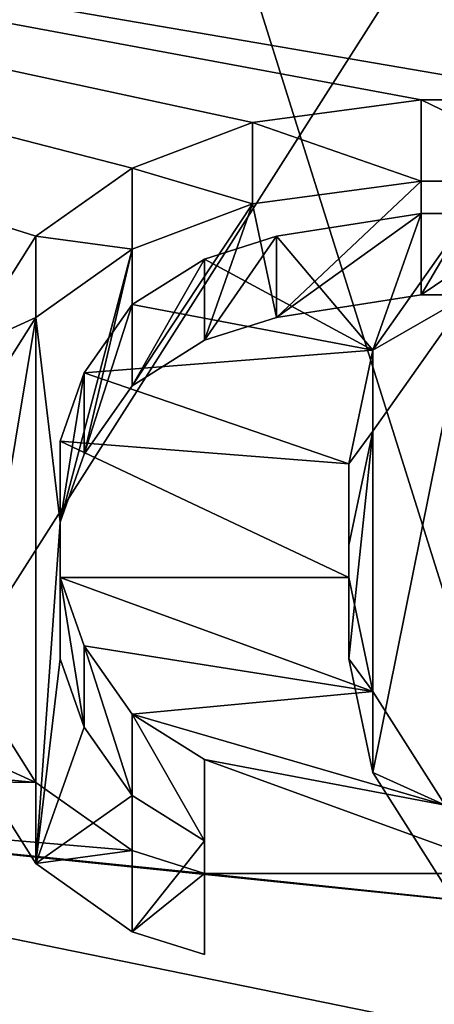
# Model space of a CAD drawing. Header units: millimetres. Extents: x -106 to 241, y -380 to 275.
# Tile 125 of 205: x 10.45 to 11.77, y 23.16 to 26.3. Entities that reach past the tile are written whole.
import ezdxf

# ---------------------------------------------------------------- set-up
doc = ezdxf.new("R2010")
doc.units = ezdxf.units.MM
doc.header["$LTSCALE"] = 65.185185
for name, color, linetype in [('1', 7, 'CONTINUOUS'), ('1098', 7, 'CONTINUOUS'), ('168', 7, 'CONTINUOUS'), ('169', 7, 'CONTINUOUS'), ('170', 7, 'CONTINUOUS'), ('176', 7, 'CONTINUOUS'), ('178', 7, 'CONTINUOUS'), ('180', 7, 'CONTINUOUS'), ('185', 7, 'CONTINUOUS'), ('189', 7, 'CONTINUOUS'), ('461', 7, 'CONTINUOUS'), ('464', 7, 'CONTINUOUS'), ('465', 7, 'CONTINUOUS'), ('469', 7, 'CONTINUOUS'), ('470', 7, 'CONTINUOUS'), ('473', 7, 'CONTINUOUS'), ('475', 7, 'CONTINUOUS'), ('477', 7, 'CONTINUOUS'), ('479', 7, 'CONTINUOUS'), ('481', 7, 'CONTINUOUS'), ('521', 7, 'CONTINUOUS'), ('557', 7, 'CONTINUOUS'), ('728', 7, 'CONTINUOUS'), ('764', 7, 'CONTINUOUS'), ('79', 7, 'CONTINUOUS'), ('84', 7, 'CONTINUOUS'), ('881', 7, 'CONTINUOUS'), ('882', 7, 'CONTINUOUS'), ('883', 7, 'CONTINUOUS'), ('884', 7, 'CONTINUOUS'), ('885', 7, 'CONTINUOUS'), ('886', 7, 'CONTINUOUS'), ('887', 7, 'CONTINUOUS'), ('888', 7, 'CONTINUOUS'), ('889', 7, 'CONTINUOUS'), ('890', 7, 'CONTINUOUS'), ('891', 7, 'CONTINUOUS'), ('892', 7, 'CONTINUOUS'), ('893', 7, 'CONTINUOUS'), ('894', 7, 'CONTINUOUS'), ('895', 7, 'CONTINUOUS'), ('896', 7, 'CONTINUOUS'), ('897', 7, 'CONTINUOUS'), ('898', 7, 'CONTINUOUS'), ('899', 7, 'CONTINUOUS'), ('903', 7, 'CONTINUOUS'), ('904', 7, 'CONTINUOUS'), ('905', 7, 'CONTINUOUS'), ('906', 7, 'CONTINUOUS'), ('907', 7, 'CONTINUOUS')]:
    doc.layers.add(name, color=color, linetype=linetype)

msp = doc.modelspace()

# ---------------------------------------------------------------- linework, layer by layer
at = {"layer": '1', "linetype": 'CONTINUOUS'}
for points in [[(-77.0064, 40), (77.0064, 40), (-2.5451, 1.1668), (-77.0064, 40)], [(-2.5451, 1.1668), (77.0064, 40), (0, 1), (-2.5451, 1.1668)], [(0, 1), (77.0064, 40), (2.5451, 1.1668), (0, 1)], [(2.5451, 1.1668), (77.0064, 40), (78.8336, 11.2096), (2.5451, 1.1668)]]:
    msp.add_3dface(points, dxfattribs=at)
at = {"layer": '1098', "linetype": 'CONTINUOUS'}
for points in [[(11.2715, 25.3537, 82.0584), (11.1949, 25.7163, 81.9612), (11.7316, 25.7888, 81.9418), (11.2715, 25.3537, 82.0584)], [(11.7316, 25.4262, 82.0389), (11.2715, 25.3537, 82.0584), (11.7316, 25.7888, 81.9418), (11.7316, 25.4262, 82.0389)], [(11.885, 25.4262, 82.0389), (11.7316, 25.4262, 82.0389), (12.2684, 25.7888, 81.9418), (11.885, 25.4262, 82.0389)], [(11.7316, 25.4262, 82.0389), (11.7316, 25.7888, 81.9418), (12.2684, 25.7888, 81.9418), (11.7316, 25.4262, 82.0389)], [(11.0415, 25.2811, 82.0778), (10.8114, 25.1361, 82.1167), (11.1949, 25.7163, 81.9612), (11.0415, 25.2811, 82.0778)], [(10.8114, 25.1361, 82.1167), (10.8114, 25.5712, 82.0001), (11.1949, 25.7163, 81.9612), (10.8114, 25.1361, 82.1167)], [(11.2715, 25.3537, 82.0584), (11.0415, 25.2811, 82.0778), (11.1949, 25.7163, 81.9612), (11.2715, 25.3537, 82.0584)], [(10.5814, 24.7009, 82.2333), (10.5047, 25.3537, 82.0584), (10.8114, 25.5712, 82.0001), (10.5814, 24.7009, 82.2333)], [(10.6581, 24.9185, 82.175), (10.5814, 24.7009, 82.2333), (10.8114, 25.5712, 82.0001), (10.6581, 24.9185, 82.175)], [(10.8114, 25.1361, 82.1167), (10.6581, 24.9185, 82.175), (10.8114, 25.5712, 82.0001), (10.8114, 25.1361, 82.1167)], [(11.8083, 23.5405, 82.5442), (11.5783, 23.9032, 82.447), (11.885, 25.4262, 82.0389), (11.8083, 23.5405, 82.5442)], [(11.5783, 23.9032, 82.447), (11.5783, 24.991, 82.1555), (11.885, 25.4262, 82.0389), (11.5783, 23.9032, 82.447)], [(10.5047, 23.6131, 82.5248), (10.2747, 23.9757, 82.4276), (10.5047, 25.3537, 82.0584), (10.5047, 23.6131, 82.5248)], [(10.2747, 23.9757, 82.4276), (10.2747, 24.991, 82.1555), (10.5047, 25.3537, 82.0584), (10.2747, 23.9757, 82.4276)], [(10.5814, 24.7009, 82.2333), (10.5047, 23.6131, 82.5248), (10.5047, 25.3537, 82.0584), (10.5814, 24.7009, 82.2333)], [(11.5783, 23.9032, 82.447), (11.5016, 24.2658, 82.3499), (11.5783, 24.991, 82.1555), (11.5783, 23.9032, 82.447)], [(11.5016, 24.2658, 82.3499), (11.5016, 24.6284, 82.2527), (11.5783, 24.991, 82.1555), (11.5016, 24.2658, 82.3499)], [(10.5814, 24.7009, 82.2333), (10.5814, 24.2658, 82.3499), (10.5047, 23.6131, 82.5248), (10.5814, 24.7009, 82.2333)], [(10.5814, 24.2658, 82.3499), (10.6581, 24.0482, 82.4082), (10.5047, 23.6131, 82.5248), (10.5814, 24.2658, 82.3499)], [(10.6581, 24.0482, 82.4082), (10.8114, 23.8306, 82.4665), (10.5047, 23.6131, 82.5248), (10.6581, 24.0482, 82.4082)], [(10.8114, 23.8306, 82.4665), (10.8114, 23.3955, 82.583), (10.5047, 23.6131, 82.5248), (10.8114, 23.8306, 82.4665)], [(10.8114, 23.8306, 82.4665), (11.0415, 23.6856, 82.5053), (10.8114, 23.3955, 82.583), (10.8114, 23.8306, 82.4665)], [(11.0415, 23.6856, 82.5053), (11.0415, 23.323, 82.6025), (10.8114, 23.3955, 82.583), (11.0415, 23.6856, 82.5053)]]:
    msp.add_3dface(points, dxfattribs=at)
at = {"layer": '168', "linetype": 'CONTINUOUS'}
for points in [[(17.9769, 24.8664, 58.4989), (9.993, 36.0684, 58.6808), (11.4096, 34.0972, 58.1728), (17.9769, 24.8664, 58.4989)], [(17.4803, 23.5825, 58.0061), (17.9769, 24.8664, 58.4989), (11.4096, 34.0972, 58.1728), (17.4803, 23.5825, 58.0061)]]:
    msp.add_3dface(points, dxfattribs=at)
at = {"layer": '169', "linetype": 'CONTINUOUS'}
for points in [[(9.993, 36.0684, 58.6808), (17.9769, 24.8664, 58.4989), (10.9335, 35.5472, 58.85), (9.993, 36.0684, 58.6808)], [(17.981, 24.8494, 58.8647), (10.0225, 36.0494, 59.0463), (10.9335, 35.5472, 58.85), (17.981, 24.8494, 58.8647)], [(17.9769, 24.8664, 58.4989), (18.1936, 24.3667, 58.675), (10.9335, 35.5472, 58.85), (17.9769, 24.8664, 58.4989)], [(18.1936, 24.3667, 58.675), (17.981, 24.8494, 58.8647), (10.9335, 35.5472, 58.85), (18.1936, 24.3667, 58.675)]]:
    msp.add_3dface(points, dxfattribs=at)
at = {"layer": '170', "linetype": 'CONTINUOUS'}
msp.add_3dface([(13.4503, 32.0824, 59.4553), (10.0225, 36.0494, 59.0463), (17.981, 24.8494, 58.8647), (13.4503, 32.0824, 59.4553)], dxfattribs=at)
at = {"layer": '176', "linetype": 'CONTINUOUS'}
for points in [[(10.4778, 35.868, 51.3571), (14.839, 31.5472, 51.0948), (18.1337, 24.6389, 51.1786), (10.4778, 35.868, 51.3571)], [(10.4778, 35.868, 51.3571), (18.1337, 24.6389, 51.1786), (14.839, 31.5472, 51.4608), (10.4778, 35.868, 51.3571)]]:
    msp.add_3dface(points, dxfattribs=at)
at = {"layer": '178', "linetype": 'CONTINUOUS'}
for points in [[(15.6, 20.5, 65.5), (11.0309, 31.5309, 65.5), (15.6, 20.5, 63.5536), (15.6, 20.5, 65.5)], [(15.6, 20.5, 63.5536), (11.0309, 31.5309, 65.5), (11.0309, 31.5309, 63.5536), (15.6, 20.5, 63.5536)]]:
    msp.add_3dface(points, dxfattribs=at)
at = {"layer": '180', "linetype": 'CONTINUOUS'}
msp.add_3dface([(11.6029, 35.2639, 62.5), (16.6554, 29.6431, 62.5), (18.539, 23.4843, 62.5), (11.6029, 35.2639, 62.5)], dxfattribs=at)
at = {"layer": '185', "linetype": 'CONTINUOUS'}
for points in [[(11.9536, 32.4466, 62.5), (16.9, 20.5, 62.5), (11.5241, 32.0174, 62.5), (11.9536, 32.4466, 62.5)], [(16.9, 20.5, 62.5), (16.2928, 20.5, 62.5), (11.5241, 32.0174, 62.5), (16.9, 20.5, 62.5)]]:
    msp.add_3dface(points, dxfattribs=at)
at = {"layer": '189', "linetype": 'CONTINUOUS'}
msp.add_3dface([(11.6029, 35.2639, 62.5), (18.539, 23.4843, 62.5), (15.7961, 30.2799, 62.6812), (11.6029, 35.2639, 62.5)], dxfattribs=at)
at = {"layer": '461', "linetype": 'CONTINUOUS'}
for points in [[(15.7033, 20.5, 68.2033), (11.2733, 31.7733, 68.4429), (11.1039, 31.6039, 68.2033), (15.7033, 20.5, 68.2033)], [(15.9429, 20.5, 68.4429), (11.2733, 31.7733, 68.4429), (15.7033, 20.5, 68.2033), (15.9429, 20.5, 68.4429)]]:
    msp.add_3dface(points, dxfattribs=at)
at = {"layer": '464', "linetype": 'CONTINUOUS'}
for points in [[(11.3147, 31.8147, 68.5808), (16.0014, 20.5, 68.5808), (11.3595, 31.8593, 72.2), (11.3147, 31.8147, 68.5808)], [(16.0014, 20.5, 68.5808), (16.0646, 20.5, 72.2), (11.3595, 31.8593, 72.2), (16.0014, 20.5, 68.5808)]]:
    msp.add_3dface(points, dxfattribs=at)
at = {"layer": '465', "linetype": 'CONTINUOUS'}
for points in [[(11.2733, 31.7733, 68.4429), (15.9429, 20.5, 68.4429), (11.3147, 31.8147, 68.5808), (11.2733, 31.7733, 68.4429)], [(11.3147, 31.8147, 68.5808), (15.9429, 20.5, 68.4429), (15.9855, 20.5, 68.5061), (11.3147, 31.8147, 68.5808)], [(16.0014, 20.5, 68.5808), (11.3147, 31.8147, 68.5808), (15.9855, 20.5, 68.5061), (16.0014, 20.5, 68.5808)]]:
    msp.add_3dface(points, dxfattribs=at)
at = {"layer": '469', "linetype": 'CONTINUOUS'}
for points in [[(11.0309, 31.5309, 65.5), (15.6, 20.5, 65.5), (11.0625, 31.5625, 68.0654), (11.0309, 31.5309, 65.5)], [(11.0625, 31.5625, 68.0654), (15.6, 20.5, 65.5), (15.6448, 20.5, 68.0654), (11.0625, 31.5625, 68.0654)]]:
    msp.add_3dface(points, dxfattribs=at)
at = {"layer": '470', "linetype": 'CONTINUOUS'}
for points in [[(16.1196, 20.5, 62.6), (11.0498, 31.5498, 63.4536), (11.3983, 31.8983, 62.6), (16.1196, 20.5, 62.6)], [(15.6268, 20.5, 63.4536), (11.0498, 31.5498, 63.4536), (16.1196, 20.5, 62.6), (15.6268, 20.5, 63.4536)]]:
    msp.add_3dface(points, dxfattribs=at)
at = {"layer": '473', "linetype": 'CONTINUOUS'}
for points in [[(11.0309, 31.5309, 63.5536), (11.0498, 31.5498, 63.4536), (15.6268, 20.5, 63.4536), (11.0309, 31.5309, 63.5536)], [(15.6, 20.5, 63.5536), (11.0309, 31.5309, 63.5536), (15.6068, 20.5, 63.5018), (15.6, 20.5, 63.5536)], [(11.0309, 31.5309, 63.5536), (15.6268, 20.5, 63.4536), (15.6068, 20.5, 63.5018), (11.0309, 31.5309, 63.5536)]]:
    msp.add_3dface(points, dxfattribs=at)
at = {"layer": '475', "linetype": 'CONTINUOUS'}
for points in [[(11.1039, 31.6039, 68.2033), (11.0625, 31.5625, 68.0654), (15.6448, 20.5, 68.0654), (11.1039, 31.6039, 68.2033)], [(15.7033, 20.5, 68.2033), (11.1039, 31.6039, 68.2033), (15.6606, 20.5, 68.1401), (15.7033, 20.5, 68.2033)], [(11.1039, 31.6039, 68.2033), (15.6448, 20.5, 68.0654), (15.6606, 20.5, 68.1401), (11.1039, 31.6039, 68.2033)]]:
    msp.add_3dface(points, dxfattribs=at)
at = {"layer": '477', "linetype": 'CONTINUOUS'}
for points in [[(11.5241, 32.0174, 62.5), (16.2928, 20.5, 62.5), (11.3983, 31.8983, 62.6), (11.5241, 32.0174, 62.5)], [(11.3983, 31.8983, 62.6), (16.2928, 20.5, 62.5), (16.1928, 20.5, 62.5268), (11.3983, 31.8983, 62.6)], [(16.1196, 20.5, 62.6), (11.3983, 31.8983, 62.6), (16.1928, 20.5, 62.5268), (16.1196, 20.5, 62.6)]]:
    msp.add_3dface(points, dxfattribs=at)
at = {"layer": '479', "linetype": 'CONTINUOUS'}
msp.add_3dface([(16.3752, 20.5, 72.5), (15.4939, 26.9179, 72.5), (11.5792, 32.0788, 72.5), (16.3752, 20.5, 72.5)], dxfattribs=at)
at = {"layer": '481', "linetype": 'CONTINUOUS'}
for points in [[(11.3595, 31.8593, 72.2), (16.0646, 20.5, 72.2), (11.5792, 32.0788, 72.5), (11.3595, 31.8593, 72.2)], [(16.0646, 20.5, 72.2), (16.3752, 20.5, 72.5), (11.5792, 32.0788, 72.5), (16.0646, 20.5, 72.2)]]:
    msp.add_3dface(points, dxfattribs=at)
at = {"layer": '521', "linetype": 'CONTINUOUS'}
for points in [[(2.2188, 3.6454, 3.5), (63, 11.6468, 3.5), (1.75, 37.5, 3.5), (2.2188, 3.6454, 3.5)], [(1.75, 37.5, 3.5), (63, 11.6468, 3.5), (63, 37.5, 3.5), (1.75, 37.5, 3.5)]]:
    msp.add_3dface(points, dxfattribs=at)
at = {"layer": '557', "linetype": 'CONTINUOUS'}
msp.add_3dface([(17.4803, 23.5825, 58.0061), (11.4096, 34.0972, 58.1728), (16.3987, 27.293, 57.8793), (17.4803, 23.5825, 58.0061)], dxfattribs=at)
at = {"layer": '728', "linetype": 'CONTINUOUS'}
for points in [[(12.2684, 26.6278, 82.7522), (12.2684, 26.0476, 82.9077), (5.406, 27.225, 82.5922), (12.2684, 26.6278, 82.7522)], [(10.5047, 25.6125, 83.0243), (10.2747, 25.2499, 83.1214), (5.406, 27.225, 82.5922), (10.5047, 25.6125, 83.0243)], [(10.8114, 25.8301, 82.966), (10.5047, 25.6125, 83.0243), (5.406, 27.225, 82.5922), (10.8114, 25.8301, 82.966)], [(11.1949, 25.9751, 82.9271), (10.8114, 25.8301, 82.966), (5.406, 27.225, 82.5922), (11.1949, 25.9751, 82.9271)], [(11.7316, 26.0476, 82.9077), (11.1949, 25.9751, 82.9271), (5.406, 27.225, 82.5922), (11.7316, 26.0476, 82.9077)], [(12.2684, 26.0476, 82.9077), (11.7316, 26.0476, 82.9077), (5.406, 27.225, 82.5922), (12.2684, 26.0476, 82.9077)], [(11.7316, 25.685, 83.0049), (11.5783, 25.2499, 83.1214), (11.2715, 25.6125, 83.0243), (11.7316, 25.685, 83.0049)], [(11.885, 25.685, 83.0049), (11.5783, 25.2499, 83.1214), (11.7316, 25.685, 83.0049), (11.885, 25.685, 83.0049)], [(11.2715, 25.6125, 83.0243), (11.5783, 25.2499, 83.1214), (11.0415, 25.54, 83.0437), (11.2715, 25.6125, 83.0243)], [(11.0415, 25.54, 83.0437), (11.5783, 25.2499, 83.1214), (10.8114, 25.3949, 83.0826), (11.0415, 25.54, 83.0437)], [(10.8114, 25.3949, 83.0826), (11.5783, 25.2499, 83.1214), (10.6581, 25.1773, 83.1409), (10.8114, 25.3949, 83.0826)], [(11.5783, 25.2499, 83.1214), (11.5016, 24.8872, 83.2186), (10.6581, 25.1773, 83.1409), (11.5783, 25.2499, 83.1214)], [(10.6581, 25.1773, 83.1409), (11.5016, 24.8872, 83.2186), (10.5814, 24.9598, 83.1992), (10.6581, 25.1773, 83.1409)], [(11.5016, 24.8872, 83.2186), (11.5016, 24.5246, 83.3158), (10.5814, 24.9598, 83.1992), (11.5016, 24.8872, 83.2186)], [(10.5814, 24.9598, 83.1992), (11.5016, 24.5246, 83.3158), (10.5814, 24.5246, 83.3158), (10.5814, 24.9598, 83.1992)], [(11.5016, 24.5246, 83.3158), (11.5783, 24.162, 83.4129), (10.5814, 24.5246, 83.3158), (11.5016, 24.5246, 83.3158)], [(10.5814, 24.5246, 83.3158), (11.5783, 24.162, 83.4129), (10.6581, 24.307, 83.3741), (10.5814, 24.5246, 83.3158)], [(10.6581, 24.307, 83.3741), (11.5783, 24.162, 83.4129), (10.8114, 24.0895, 83.4324), (10.6581, 24.307, 83.3741)], [(10.2747, 24.2345, 83.3935), (10.5047, 23.8719, 83.4907), (7.7745, 24.133, 83.4207), (10.2747, 24.2345, 83.3935)], [(11.5783, 24.162, 83.4129), (11.8083, 23.7994, 83.5101), (10.8114, 24.0895, 83.4324), (11.5783, 24.162, 83.4129)], [(10.5047, 23.8719, 83.4907), (7.8012, 23.9104, 83.4804), (7.7745, 24.133, 83.4207), (10.5047, 23.8719, 83.4907)], [(10.8114, 24.0895, 83.4324), (11.8083, 23.7994, 83.5101), (11.0415, 23.9444, 83.4712), (10.8114, 24.0895, 83.4324)], [(11.8083, 23.7994, 83.5101), (12.0383, 23.5818, 83.5684), (11.0415, 23.9444, 83.4712), (11.8083, 23.7994, 83.5101)], [(11.0415, 23.9444, 83.4712), (12.0383, 23.5818, 83.5684), (11.0415, 23.5818, 83.5684), (11.0415, 23.9444, 83.4712)], [(10.8114, 23.6543, 83.549), (11.0415, 23.5818, 83.5684), (7.8012, 23.9104, 83.4804), (10.8114, 23.6543, 83.549)], [(11.0415, 23.5818, 83.5684), (12.4217, 23.4367, 83.6073), (7.8012, 23.9104, 83.4804), (11.0415, 23.5818, 83.5684)], [(10.5047, 23.8719, 83.4907), (10.8114, 23.6543, 83.549), (7.8012, 23.9104, 83.4804), (10.5047, 23.8719, 83.4907)], [(12.4217, 23.4367, 83.6073), (12.9585, 22.8565, 83.7627), (7.8012, 23.9104, 83.4804), (12.4217, 23.4367, 83.6073)], [(10.428, 20.6808, 84.3457), (11.0415, 19.5929, 84.6372), (7.8012, 23.9104, 83.4804), (10.428, 20.6808, 84.3457)], [(10.7348, 22.7115, 83.8016), (10.428, 22.4214, 83.8793), (7.8012, 23.9104, 83.4804), (10.7348, 22.7115, 83.8016)], [(11.0415, 22.784, 83.7822), (10.7348, 22.7115, 83.8016), (7.8012, 23.9104, 83.4804), (11.0415, 22.784, 83.7822)], [(12.9585, 22.8565, 83.7627), (11.0415, 22.784, 83.7822), (7.8012, 23.9104, 83.4804), (12.9585, 22.8565, 83.7627)], [(10.7348, 19.5204, 84.6567), (10.428, 19.2303, 84.7344), (7.8012, 23.9104, 83.4804), (10.7348, 19.5204, 84.6567)], [(11.0415, 19.5929, 84.6372), (10.7348, 19.5204, 84.6567), (7.8012, 23.9104, 83.4804), (11.0415, 19.5929, 84.6372)], [(11.0415, 23.5818, 83.5684), (12.0383, 23.5818, 83.5684), (12.4217, 23.4367, 83.6073), (11.0415, 23.5818, 83.5684)]]:
    msp.add_3dface(points, dxfattribs=at)
at = {"layer": '764', "linetype": 'CONTINUOUS'}
for points in [[(14.213, 37.4451, 82.5196), (0, 42.6294, 81.5704), (0.002, -63.8706, 110.107), (14.213, 37.4451, 82.5196)], [(14.3118, -0.1509, 92.3786), (14.213, 37.4451, 82.5196), (0.002, -63.8706, 110.107), (14.3118, -0.1509, 92.3786)]]:
    msp.add_3dface(points, dxfattribs=at)
at = {"layer": '79', "linetype": 'CONTINUOUS'}
for points in [[(13, 30.5, 11.5), (17.5, 6.3493, 11.5), (11, 27.0359, 11.5), (13, 30.5, 11.5)], [(11, 27.0359, 11.5), (17.5, 6.3493, 11.5), (7, 27.0359, 11.5), (11, 27.0359, 11.5)], [(7, 27.0359, 11.5), (17.5, 6.3493, 11.5), (10.5696, 17.7317, 11.5), (7, 27.0359, 11.5)], [(7.25, 19.5, 11.5), (7, 27.0359, 11.5), (10.5696, 17.7317, 11.5), (7.25, 19.5, 11.5)]]:
    msp.add_3dface(points, dxfattribs=at)
at = {"layer": '84', "linetype": 'CONTINUOUS'}
for points in [[(17.0299, 34.8675, 15), (10.25, 28.335, 15), (7.25, 19.5, 15), (17.0299, 34.8675, 15)], [(10.7141, 17.5, 15), (17.0299, 34.8675, 15), (7.25, 19.5, 15), (10.7141, 17.5, 15)], [(17.0299, 8.2504, 15), (17.0299, 34.8675, 15), (10.7141, 13.5, 15), (17.0299, 8.2504, 15)], [(10.7141, 13.5, 15), (17.0299, 34.8675, 15), (10.7141, 17.5, 15), (10.7141, 13.5, 15)]]:
    msp.add_3dface(points, dxfattribs=at)
at = {"layer": '881', "linetype": 'CONTINUOUS'}
for points in [[(11.8083, 23.7994, 83.5101), (11.5783, 24.162, 83.4129), (11.5783, 23.9032, 82.447), (11.8083, 23.7994, 83.5101)], [(11.8083, 23.5405, 82.5442), (11.8083, 23.7994, 83.5101), (11.5783, 23.9032, 82.447), (11.8083, 23.5405, 82.5442)]]:
    msp.add_3dface(points, dxfattribs=at)
at = {"layer": '882', "linetype": 'CONTINUOUS'}
for points in [[(11.5783, 24.162, 83.4129), (11.5016, 24.5246, 83.3158), (11.5016, 24.2658, 82.3499), (11.5783, 24.162, 83.4129)], [(11.5783, 23.9032, 82.447), (11.5783, 24.162, 83.4129), (11.5016, 24.2658, 82.3499), (11.5783, 23.9032, 82.447)]]:
    msp.add_3dface(points, dxfattribs=at)
at = {"layer": '883', "linetype": 'CONTINUOUS'}
for points in [[(11.5016, 24.5246, 83.3158), (11.5016, 24.8872, 83.2186), (11.5016, 24.6284, 82.2527), (11.5016, 24.5246, 83.3158)], [(11.5016, 24.2658, 82.3499), (11.5016, 24.5246, 83.3158), (11.5016, 24.6284, 82.2527), (11.5016, 24.2658, 82.3499)]]:
    msp.add_3dface(points, dxfattribs=at)
at = {"layer": '884', "linetype": 'CONTINUOUS'}
for points in [[(11.5016, 24.8872, 83.2186), (11.5783, 25.2499, 83.1214), (11.5783, 24.991, 82.1555), (11.5016, 24.8872, 83.2186)], [(11.5016, 24.6284, 82.2527), (11.5016, 24.8872, 83.2186), (11.5783, 24.991, 82.1555), (11.5016, 24.6284, 82.2527)]]:
    msp.add_3dface(points, dxfattribs=at)
at = {"layer": '885', "linetype": 'CONTINUOUS'}
for points in [[(11.5783, 25.2499, 83.1214), (11.885, 25.685, 83.0049), (11.885, 25.4262, 82.0389), (11.5783, 25.2499, 83.1214)], [(11.5783, 24.991, 82.1555), (11.5783, 25.2499, 83.1214), (11.885, 25.4262, 82.0389), (11.5783, 24.991, 82.1555)]]:
    msp.add_3dface(points, dxfattribs=at)
at = {"layer": '886', "linetype": 'CONTINUOUS'}
for points in [[(11.885, 25.685, 83.0049), (11.7316, 25.685, 83.0049), (11.7316, 25.4262, 82.0389), (11.885, 25.685, 83.0049)], [(11.885, 25.4262, 82.0389), (11.885, 25.685, 83.0049), (11.7316, 25.4262, 82.0389), (11.885, 25.4262, 82.0389)]]:
    msp.add_3dface(points, dxfattribs=at)
at = {"layer": '887', "linetype": 'CONTINUOUS'}
for points in [[(11.7316, 25.685, 83.0049), (11.2715, 25.6125, 83.0243), (11.2715, 25.3537, 82.0584), (11.7316, 25.685, 83.0049)], [(11.7316, 25.4262, 82.0389), (11.7316, 25.685, 83.0049), (11.2715, 25.3537, 82.0584), (11.7316, 25.4262, 82.0389)]]:
    msp.add_3dface(points, dxfattribs=at)
at = {"layer": '888', "linetype": 'CONTINUOUS'}
for points in [[(11.2715, 25.6125, 83.0243), (11.0415, 25.54, 83.0437), (11.0415, 25.2811, 82.0778), (11.2715, 25.6125, 83.0243)], [(11.2715, 25.3537, 82.0584), (11.2715, 25.6125, 83.0243), (11.0415, 25.2811, 82.0778), (11.2715, 25.3537, 82.0584)]]:
    msp.add_3dface(points, dxfattribs=at)
at = {"layer": '889', "linetype": 'CONTINUOUS'}
for points in [[(11.0415, 25.54, 83.0437), (10.8114, 25.3949, 83.0826), (10.8114, 25.1361, 82.1167), (11.0415, 25.54, 83.0437)], [(11.0415, 25.2811, 82.0778), (11.0415, 25.54, 83.0437), (10.8114, 25.1361, 82.1167), (11.0415, 25.2811, 82.0778)]]:
    msp.add_3dface(points, dxfattribs=at)
at = {"layer": '890', "linetype": 'CONTINUOUS'}
for points in [[(10.8114, 25.3949, 83.0826), (10.6581, 25.1773, 83.1409), (10.6581, 24.9185, 82.175), (10.8114, 25.3949, 83.0826)], [(10.8114, 25.1361, 82.1167), (10.8114, 25.3949, 83.0826), (10.6581, 24.9185, 82.175), (10.8114, 25.1361, 82.1167)]]:
    msp.add_3dface(points, dxfattribs=at)
at = {"layer": '891', "linetype": 'CONTINUOUS'}
for points in [[(10.6581, 25.1773, 83.1409), (10.5814, 24.9598, 83.1992), (10.5814, 24.7009, 82.2333), (10.6581, 25.1773, 83.1409)], [(10.6581, 24.9185, 82.175), (10.6581, 25.1773, 83.1409), (10.5814, 24.7009, 82.2333), (10.6581, 24.9185, 82.175)]]:
    msp.add_3dface(points, dxfattribs=at)
at = {"layer": '892', "linetype": 'CONTINUOUS'}
for points in [[(10.5814, 24.9598, 83.1992), (10.5814, 24.5246, 83.3158), (10.5814, 24.2658, 82.3499), (10.5814, 24.9598, 83.1992)], [(10.5814, 24.7009, 82.2333), (10.5814, 24.9598, 83.1992), (10.5814, 24.2658, 82.3499), (10.5814, 24.7009, 82.2333)]]:
    msp.add_3dface(points, dxfattribs=at)
at = {"layer": '893', "linetype": 'CONTINUOUS'}
for points in [[(10.5814, 24.5246, 83.3158), (10.6581, 24.307, 83.3741), (10.6581, 24.0482, 82.4082), (10.5814, 24.5246, 83.3158)], [(10.5814, 24.2658, 82.3499), (10.5814, 24.5246, 83.3158), (10.6581, 24.0482, 82.4082), (10.5814, 24.2658, 82.3499)]]:
    msp.add_3dface(points, dxfattribs=at)
at = {"layer": '894', "linetype": 'CONTINUOUS'}
for points in [[(10.6581, 24.307, 83.3741), (10.8114, 24.0895, 83.4324), (10.8114, 23.8306, 82.4665), (10.6581, 24.307, 83.3741)], [(10.6581, 24.0482, 82.4082), (10.6581, 24.307, 83.3741), (10.8114, 23.8306, 82.4665), (10.6581, 24.0482, 82.4082)]]:
    msp.add_3dface(points, dxfattribs=at)
at = {"layer": '895', "linetype": 'CONTINUOUS'}
for points in [[(10.8114, 24.0895, 83.4324), (11.0415, 23.9444, 83.4712), (11.0415, 23.6856, 82.5053), (10.8114, 24.0895, 83.4324)], [(10.8114, 23.8306, 82.4665), (10.8114, 24.0895, 83.4324), (11.0415, 23.6856, 82.5053), (10.8114, 23.8306, 82.4665)]]:
    msp.add_3dface(points, dxfattribs=at)
at = {"layer": '896', "linetype": 'CONTINUOUS'}
for points in [[(11.0415, 23.9444, 83.4712), (11.0415, 23.5818, 83.5684), (11.0415, 23.323, 82.6025), (11.0415, 23.9444, 83.4712)], [(11.0415, 23.6856, 82.5053), (11.0415, 23.9444, 83.4712), (11.0415, 23.323, 82.6025), (11.0415, 23.6856, 82.5053)]]:
    msp.add_3dface(points, dxfattribs=at)
at = {"layer": '897', "linetype": 'CONTINUOUS'}
for points in [[(11.0415, 23.5818, 83.5684), (10.8114, 23.6543, 83.549), (10.8114, 23.3955, 82.583), (11.0415, 23.5818, 83.5684)], [(11.0415, 23.323, 82.6025), (11.0415, 23.5818, 83.5684), (10.8114, 23.3955, 82.583), (11.0415, 23.323, 82.6025)]]:
    msp.add_3dface(points, dxfattribs=at)
at = {"layer": '898', "linetype": 'CONTINUOUS'}
for points in [[(10.8114, 23.6543, 83.549), (10.5047, 23.8719, 83.4907), (10.5047, 23.6131, 82.5248), (10.8114, 23.6543, 83.549)], [(10.8114, 23.3955, 82.583), (10.8114, 23.6543, 83.549), (10.5047, 23.6131, 82.5248), (10.8114, 23.3955, 82.583)]]:
    msp.add_3dface(points, dxfattribs=at)
at = {"layer": '899', "linetype": 'CONTINUOUS'}
for points in [[(10.5047, 23.8719, 83.4907), (10.2747, 24.2345, 83.3935), (10.2747, 23.9757, 82.4276), (10.5047, 23.8719, 83.4907)], [(10.5047, 23.6131, 82.5248), (10.5047, 23.8719, 83.4907), (10.2747, 23.9757, 82.4276), (10.5047, 23.6131, 82.5248)]]:
    msp.add_3dface(points, dxfattribs=at)
at = {"layer": '903', "linetype": 'CONTINUOUS'}
for points in [[(10.2747, 25.2499, 83.1214), (10.5047, 25.6125, 83.0243), (10.5047, 25.3537, 82.0584), (10.2747, 25.2499, 83.1214)], [(10.2747, 24.991, 82.1555), (10.2747, 25.2499, 83.1214), (10.5047, 25.3537, 82.0584), (10.2747, 24.991, 82.1555)]]:
    msp.add_3dface(points, dxfattribs=at)
at = {"layer": '904', "linetype": 'CONTINUOUS'}
for points in [[(10.5047, 25.6125, 83.0243), (10.8114, 25.8301, 82.966), (10.8114, 25.5712, 82.0001), (10.5047, 25.6125, 83.0243)], [(10.5047, 25.3537, 82.0584), (10.5047, 25.6125, 83.0243), (10.8114, 25.5712, 82.0001), (10.5047, 25.3537, 82.0584)]]:
    msp.add_3dface(points, dxfattribs=at)
at = {"layer": '905', "linetype": 'CONTINUOUS'}
for points in [[(10.8114, 25.8301, 82.966), (11.1949, 25.9751, 82.9271), (11.1949, 25.7163, 81.9612), (10.8114, 25.8301, 82.966)], [(10.8114, 25.5712, 82.0001), (10.8114, 25.8301, 82.966), (11.1949, 25.7163, 81.9612), (10.8114, 25.5712, 82.0001)]]:
    msp.add_3dface(points, dxfattribs=at)
at = {"layer": '906', "linetype": 'CONTINUOUS'}
for points in [[(11.1949, 25.9751, 82.9271), (11.7316, 26.0476, 82.9077), (11.7316, 25.7888, 81.9418), (11.1949, 25.9751, 82.9271)], [(11.1949, 25.7163, 81.9612), (11.1949, 25.9751, 82.9271), (11.7316, 25.7888, 81.9418), (11.1949, 25.7163, 81.9612)]]:
    msp.add_3dface(points, dxfattribs=at)
at = {"layer": '907', "linetype": 'CONTINUOUS'}
for points in [[(11.7316, 26.0476, 82.9077), (12.2684, 26.0476, 82.9077), (12.2684, 25.7888, 81.9418), (11.7316, 26.0476, 82.9077)], [(11.7316, 25.7888, 81.9418), (11.7316, 26.0476, 82.9077), (12.2684, 25.7888, 81.9418), (11.7316, 25.7888, 81.9418)]]:
    msp.add_3dface(points, dxfattribs=at)

doc.saveas('drawing.dxf')
